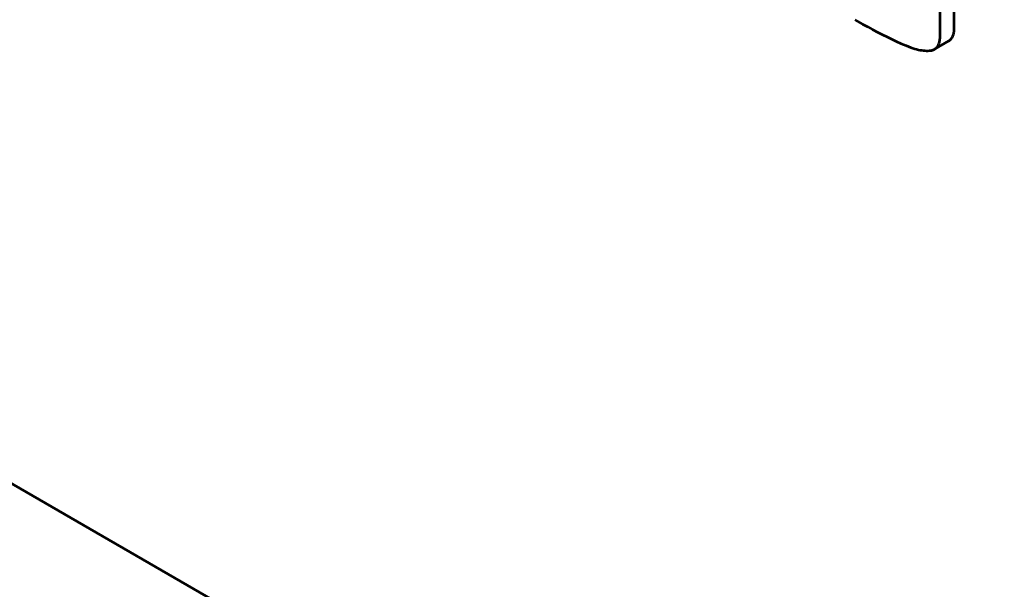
# Model space of a CAD drawing. Header units: millimetres. Extents: x 0 to 820, y 0 to 1200.
# Tile 10 of 81: x 484 to 511, y 94 to 109. Entities that reach past the tile are written whole.
import ezdxf

# ---------------------------------------------------------------- set-up
doc = ezdxf.new("R2010")
doc.units = ezdxf.units.MM
doc.header["$MEASUREMENT"] = 0
doc.layers.add('Layer 1', color=7, linetype='Continuous', lineweight=0)

# ---------------------------------------------------------------- blocks, each defined once
blk = doc.blocks.new('Block_3')
at = {"layer": 'Layer 1', "color": 18, "lineweight": 53, "true_color": 0x010101}
for p, q in [((181.384, 271.254), (553.89, 56.193)), ((509.424, 108.87), (509.424, 111.318)), ((509.813, 109.095), (509.813, 110.327)), ((509.271, 108.502), (509.661, 108.727))]:
    blk.add_line(p, q, dxfattribs=at)
for points in [[(507.078, 109.311), (507.147, 109.271), (507.293, 109.189), (507.435, 109.111), (507.571, 109.038), (507.705, 108.967), (507.836, 108.901), (507.966, 108.837), (508.094, 108.775), (508.222, 108.717), (508.349, 108.659), (508.415, 108.631), (508.49, 108.599), (508.557, 108.572), (508.618, 108.55), (508.675, 108.531), (508.728, 108.514), (508.779, 108.5), (508.827, 108.489), (508.874, 108.479), (508.919, 108.472), (508.963, 108.466), (509.005, 108.463), (509.046, 108.461), (509.087, 108.46), (509.127, 108.462)], [(509.661, 108.727), (509.675, 108.736), (509.689, 108.747), (509.703, 108.759), (509.716, 108.772), (509.728, 108.787), (509.74, 108.803), (509.752, 108.821), (509.762, 108.84), (509.773, 108.861), (509.781, 108.883), (509.789, 108.907), (509.796, 108.931), (509.802, 108.956), (509.806, 108.98)], [(509.806, 108.98), (509.807, 108.991), (509.809, 109.003), (509.81, 109.014), (509.811, 109.026), (509.812, 109.037), (509.812, 109.049), (509.813, 109.06), (509.813, 109.072), (509.813, 109.083), (509.813, 109.094)], [(509.271, 108.502), (509.287, 108.512), (509.302, 108.523), (509.317, 108.535), (509.33, 108.549), (509.338, 108.558), (509.35, 108.573), (509.361, 108.589), (509.371, 108.607), (509.381, 108.626), (509.39, 108.646), (509.397, 108.668), (509.404, 108.691), (509.41, 108.716), (509.415, 108.744), (509.419, 108.772), (509.422, 108.804), (509.424, 108.837), (509.424, 108.87)], [(509.127, 108.462), (509.142, 108.463), (509.157, 108.465), (509.172, 108.467), (509.187, 108.47), (509.202, 108.474), (509.216, 108.478), (509.231, 108.483), (509.245, 108.489), (509.258, 108.495), (509.271, 108.502)]]:
    blk.add_lwpolyline(points, dxfattribs=at)

msp = doc.modelspace()

# ---------------------------------------------------------------- block references
at = {"layer": 'Layer 1'}
msp.add_blockref('Block_3', (0, 0), dxfattribs=at)

doc.saveas('drawing.dxf')
